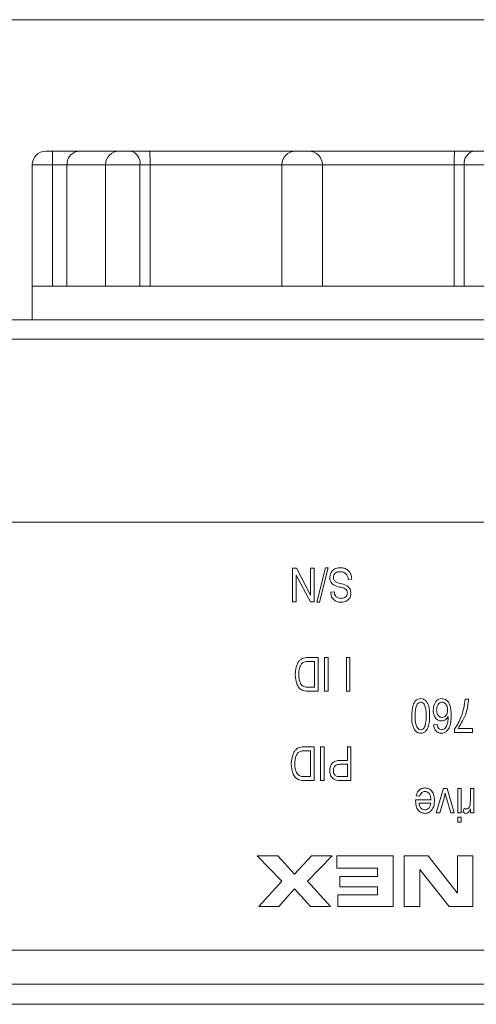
# Model space of a CAD drawing. Header units: millimetres. Extents: x 5 to 415, y 5 to 292.
# Tile 17 of 31: x 179 to 193, y 128 to 157. Entities that reach past the tile are written whole.
import ezdxf

# ---------------------------------------------------------------- set-up
doc = ezdxf.new("R2010")
doc.units = ezdxf.units.MM
doc.styles.add('SLDTEXTSTYLE0', font='TXT', dxfattribs={"width": 0.75})
doc.dimstyles.new('SLDDIMSTYLE1', dxfattribs={"dimtxt": 3.5, "dimasz": 3.5, "dimexe": 0, "dimexo": 0.0625, "dimgap": 0.875, "dimtad": 1, "dimdec": 1, "dimrnd": 1e-09, "dimzin": 12, "dimdsep": 46, "dimtxsty": 'SLDTEXTSTYLE0', "dimsah": 1, "dimcen": 0.09, "dimadec": 0, "dimazin": 3, "dimtfac": 1, "dimtofl": 0, "dimtmove": 0, "dimatfit": 3, "dimfxl": 1, "dimfrac": 2, "dimtolj": 1, "dimtzin": 12, "dimarcsym": 0})

# ---------------------------------------------------------------- blocks, each defined once
blk = doc.blocks.new('_D_11')
at = {"color": 7, "linetype": 'Continuous', "lineweight": 0}
for p, q in [((178.648, 157.494), (225.324, 157.494)), ((224.334, 157.494), (224.334, 121.994)), ((211.398, 121.994), (225.324, 121.994))]:
    blk.add_line(p, q, dxfattribs=at)
for points in [[(224.334, 157.494), (223.834, 153.994), (224.834, 153.994)], [(224.334, 121.994), (224.834, 125.494), (223.834, 125.494)]]:
    blk.add_solid(points, dxfattribs=at)
at = {"color": 7, "linetype": 'Continuous', "lineweight": 0, "insert": (219.822, 135.218), "char_height": 3.5, "attachment_point": 1, "rotation": 90, "style": 'SLDTEXTSTYLE0'}
blk.add_mtext('35,5', dxfattribs=at)

msp = doc.modelspace()

# ---------------------------------------------------------------- linework, layer by layer
at = {"color": 7, "linetype": 'Continuous', "lineweight": 15}
for p, q in [((179.807, 153.594), (180.007, 153.594)), ((180.007, 153.194), (180.007, 153.594)), ((180.007, 153.594), (180.81, 153.594)), ((180.81, 153.594), (181.975, 153.594)), ((181.975, 153.594), (182.316, 153.594)), ((182.316, 153.594), (182.884, 153.594)), ((182.884, 153.594), (187.207, 153.594)), ((187.207, 153.594), (187.607, 153.594)), ((187.607, 153.594), (191.931, 153.594)), ((191.931, 153.594), (192.498, 153.594)), ((192.498, 153.594), (192.84, 153.594)), ((179.407, 153.194), (179.407, 149.594)), ((180.433, 153.194), (180.007, 153.194)), ((180.007, 149.594), (180.007, 153.194)), ((180.433, 149.594), (180.433, 153.194)), ((181.575, 153.194), (181.575, 149.594)), ((182.599, 149.594), (182.599, 153.194)), ((182.9, 153.194), (182.599, 153.194)), ((186.807, 153.194), (182.9, 153.194)), ((182.9, 149.594), (182.9, 153.194)), ((188.007, 153.194), (186.807, 153.194)), ((186.807, 149.594), (186.807, 153.194)), ((188.007, 149.594), (188.007, 153.194)), ((191.915, 153.194), (188.007, 153.194)), ((191.915, 149.594), (191.915, 153.194)), ((192.216, 153.194), (191.915, 153.194)), ((192.216, 149.594), (192.216, 153.194)), ((179.407, 149.594), (179.407, 148.594)), ((179.407, 149.594), (181.75, 149.594)), ((181.75, 149.594), (187.407, 149.594)), ((187.407, 149.594), (193.064, 149.594)), ((166.157, 148.594), (194.436, 148.594)), ((194.443, 148.015), (175.019, 148.015)), ((197.857, 142.596), (178.457, 142.596)), ((187.236, 141.228), (187.125, 141.228)), ((187.125, 141.228), (187.125, 140.228)), ((187.657, 140.432), (187.236, 141.228)), ((187.657, 141.228), (187.657, 140.432)), ((187.761, 141.228), (187.657, 141.228)), ((187.761, 140.228), (187.761, 141.228)), ((188.096, 141.241), (187.846, 140.215)), ((187.926, 140.215), (188.175, 141.241)), ((188.175, 141.241), (188.096, 141.241)), ((187.229, 140.228), (187.229, 141.025)), ((187.229, 141.025), (187.651, 140.228)), ((188.774, 140.89), (188.878, 140.903)), ((188.359, 140.527), (188.255, 140.514)), ((187.125, 140.228), (187.229, 140.228)), ((187.651, 140.228), (187.761, 140.228)), ((187.846, 140.215), (187.926, 140.215)), ((187.878, 138.579), (187.583, 138.579)), ((187.596, 138.462), (187.774, 138.462)), ((187.774, 138.462), (187.774, 137.696)), ((187.878, 137.579), (187.878, 138.579)), ((188.073, 138.579), (188.073, 137.579)), ((188.177, 138.579), (188.073, 138.579)), ((188.177, 137.579), (188.177, 138.579)), ((188.722, 138.579), (188.722, 137.579)), ((188.826, 138.579), (188.722, 138.579)), ((188.826, 137.579), (188.826, 138.579)), ((187.596, 137.579), (187.878, 137.579)), ((187.774, 137.696), (187.599, 137.696)), ((188.073, 137.579), (188.177, 137.579)), ((188.722, 137.579), (188.826, 137.579)), ((192.344, 137.346), (192.24, 137.346)), ((191.409, 136.593), (191.305, 136.58)), ((191.929, 136.454), (191.929, 136.359)), ((192.461, 136.476), (192.033, 136.476)), ((192.461, 136.359), (192.461, 136.476)), ((191.929, 136.359), (192.461, 136.359)), ((187.761, 135.93), (187.466, 135.93)), ((187.479, 135.813), (187.657, 135.813)), ((187.657, 135.813), (187.657, 135.047)), ((187.761, 134.93), (187.761, 135.93)), ((187.956, 135.93), (187.956, 134.93)), ((188.06, 135.93), (187.956, 135.93)), ((188.06, 134.93), (188.06, 135.93)), ((188.748, 135.93), (188.748, 135.528)), ((188.852, 135.93), (188.748, 135.93)), ((188.852, 134.93), (188.852, 135.93)), ((188.748, 135.528), (188.537, 135.528)), ((188.531, 135.411), (188.748, 135.411)), ((188.748, 135.411), (188.748, 135.047)), ((187.479, 134.93), (187.761, 134.93)), ((187.657, 135.047), (187.482, 135.047)), ((187.956, 134.93), (188.06, 134.93)), ((188.748, 135.047), (188.533, 135.047)), ((188.544, 134.93), (188.852, 134.93)), ((191.595, 134.697), (191.38, 133.97)), ((191.704, 134.697), (191.595, 134.697)), ((191.919, 133.97), (191.704, 134.697)), ((192.02, 134.697), (192.02, 133.97)), ((192.124, 134.697), (192.02, 134.697)), ((192.124, 133.97), (192.124, 134.697)), ((192.396, 134.697), (192.396, 134.32)), ((192.5, 134.697), (192.396, 134.697)), ((192.5, 133.97), (192.5, 134.697)), ((190.773, 134.359), (190.772, 134.327)), ((191.227, 134.359), (190.773, 134.359)), ((190.786, 134.476), (190.89, 134.463)), ((191.487, 133.97), (191.614, 134.415)), ((191.687, 134.407), (191.812, 133.97)), ((190.877, 134.255), (191.221, 134.255)), ((192.214, 134.1), (192.175, 133.996)), ((192.396, 134.086), (192.396, 133.97)), ((191.38, 133.97), (191.487, 133.97)), ((191.812, 133.97), (191.919, 133.97)), ((192.02, 133.97), (192.124, 133.97)), ((192.02, 133.84), (192.02, 133.697)), ((192.124, 133.84), (192.02, 133.84)), ((192.124, 133.697), (192.124, 133.84)), ((192.396, 133.97), (192.5, 133.97)), ((192.02, 133.697), (192.124, 133.697)), ((186.069, 132.697), (186.688, 132.697)), ((186.806, 131.945), (186.069, 132.697)), ((186.688, 132.697), (187.184, 132.151)), ((187.184, 132.151), (187.681, 132.697)), ((188.3, 132.697), (187.562, 131.945)), ((187.681, 132.697), (188.3, 132.697)), ((188.435, 132.332), (188.435, 132.697)), ((188.435, 132.697), (190.107, 132.697)), ((190.107, 132.697), (190.107, 131.197)), ((190.434, 132.697), (191.145, 132.697)), ((190.434, 131.197), (190.434, 132.697)), ((191.145, 132.697), (192.007, 131.601)), ((192.011, 131.601), (192.011, 132.697)), ((192.011, 132.697), (192.473, 132.697)), ((192.473, 132.697), (192.473, 131.197)), ((189.646, 132.332), (188.435, 132.332)), ((189.646, 132.082), (189.646, 132.332)), ((190.896, 132.293), (190.896, 131.197)), ((190.9, 132.293), (190.896, 132.293)), ((191.762, 131.197), (190.9, 132.293)), ((188.524, 132.082), (189.646, 132.082)), ((188.524, 131.774), (188.524, 132.082)), ((186.121, 131.197), (186.806, 131.945)), ((187.184, 131.723), (186.717, 131.197)), ((187.651, 131.197), (187.184, 131.723)), ((187.562, 131.945), (188.248, 131.197)), ((189.646, 131.774), (188.524, 131.774)), ((189.646, 131.543), (189.646, 131.774)), ((188.462, 131.543), (189.646, 131.543)), ((188.462, 131.197), (188.462, 131.543)), ((192.007, 131.601), (192.011, 131.601)), ((186.717, 131.197), (186.121, 131.197)), ((188.248, 131.197), (187.651, 131.197)), ((190.107, 131.197), (188.462, 131.197)), ((190.896, 131.197), (190.434, 131.197)), ((192.473, 131.197), (191.762, 131.197)), ((178.457, 129.898), (197.857, 129.898)), ((178.457, 129.896), (197.857, 129.896)), ((175.157, 128.894), (201.157, 128.894)), ((175.068, 128.294), (201.247, 128.294))]:
    msp.add_line(p, q, dxfattribs=at)
at = {"color": 8, "linetype": 'Continuous', "lineweight": 15}
for p, q in [((180.007, 153.194), (179.407, 153.194)), ((181.575, 153.194), (180.433, 153.194)), ((182.599, 153.194), (181.575, 153.194)), ((193.24, 153.194), (192.216, 153.194))]:
    msp.add_line(p, q, dxfattribs=at)
at = {"color": 7, "linetype": 'Continuous', "lineweight": 15}
for centre, radius, start, end in [((179.807, 153.194), 0.4, 90, 180), ((181.975, 153.194), 0.4, 90, 180), ((182.245, 153.244), 0.357, 351.9505, 78.5782), ((187.207, 153.194), 0.4, 90, 180), ((187.607, 153.194), 0.4, 0, 90), ((192.569, 153.244), 0.357, 101.4218, 188.0495)]:
    msp.add_arc(centre, radius, start, end, dxfattribs=at)
for points, knots in [([(180.433, 153.194), (180.436, 153.23), (180.441, 153.303), (180.485, 153.41), (180.564, 153.511), (180.678, 153.578), (180.767, 153.594), (180.809, 153.594), (180.81, 153.594)], [0, 0, 0, 0, 0.145569, 0.290552, 0.488423, 0.755033, 0.994654, 1, 1, 1, 1]), ([(182.884, 153.594), (182.884, 153.594), (182.885, 153.594), (182.887, 153.578), (182.892, 153.511), (182.897, 153.41), (182.899, 153.303), (182.9, 153.23), (182.9, 153.194)], [0, 0, 0, 0, 0.005346, 0.244967, 0.511577, 0.709448, 0.854431, 1, 1, 1, 1]), ([(191.931, 153.594), (191.931, 153.594), (191.93, 153.594), (191.927, 153.578), (191.922, 153.511), (191.918, 153.41), (191.915, 153.303), (191.915, 153.23), (191.915, 153.194)], [0, 0, 0, 0, 0.005346, 0.244967, 0.511577, 0.709448, 0.854431, 1, 1, 1, 1]), ([(188.544, 141.241), (188.498, 141.238), (188.408, 141.232), (188.3, 141.158), (188.239, 141.056), (188.232, 140.985), (188.229, 140.95)], [0, 0, 0, 0, 0.280447, 0.559379, 0.779667, 1, 1, 1, 1]), ([(188.333, 140.953), (188.336, 140.981), (188.343, 141.037), (188.401, 141.095), (188.469, 141.121), (188.513, 141.123), (188.535, 141.124)], [0, 0, 0, 0, 0.279212, 0.558168, 0.778769, 1, 1, 1, 1]), ([(188.535, 141.124), (188.57, 141.121), (188.64, 141.114), (188.722, 141.054), (188.764, 140.972), (188.771, 140.918), (188.774, 140.89)], [0, 0, 0, 0, 0.279958, 0.559182, 0.779034, 1, 1, 1, 1]), ([(188.878, 140.903), (188.873, 140.954), (188.863, 141.053), (188.778, 141.171), (188.662, 141.233), (188.583, 141.238), (188.544, 141.241)], [0, 0, 0, 0, 0.280307, 0.559294, 0.779341, 1, 1, 1, 1]), ([(188.229, 140.95), (188.231, 140.922), (188.235, 140.865), (188.281, 140.771), (188.344, 140.734), (188.383, 140.711)], [0, 0, 0, 0, 0.281038, 0.561549, 1, 1, 1, 1]), ([(188.583, 140.764), (188.527, 140.777), (188.457, 140.794), (188.382, 140.838), (188.353, 140.87), (188.335, 140.91), (188.334, 140.939), (188.333, 140.953)], [0, 0, 0, 0, 0.5004283, 0.6254025, 0.7501848, 0.8750279, 1, 1, 1, 1]), ([(188.852, 140.489), (188.848, 140.529), (188.839, 140.608), (188.742, 140.72), (188.643, 140.747), (188.583, 140.764)], [0, 0, 0, 0, 0.279718, 0.5591, 1, 1, 1, 1]), ([(188.255, 140.514), (188.26, 140.469), (188.27, 140.379), (188.35, 140.275), (188.456, 140.222), (188.527, 140.218), (188.562, 140.215)], [0, 0, 0, 0, 0.2801485, 0.5590587, 0.7792786, 1, 1, 1, 1]), ([(188.559, 140.332), (188.529, 140.334), (188.47, 140.338), (188.4, 140.389), (188.367, 140.458), (188.362, 140.504), (188.359, 140.527)], [0, 0, 0, 0, 0.2803821, 0.5586588, 0.7789619, 1, 1, 1, 1]), ([(188.383, 140.711), (188.415, 140.7), (188.472, 140.68), (188.531, 140.666), (188.557, 140.66)], [0, 0, 0, 0, 0.559816, 1, 1, 1, 1]), ([(188.557, 140.66), (188.589, 140.652), (188.646, 140.639), (188.694, 140.607), (188.716, 140.593)], [0, 0, 0, 0, 0.561716, 1, 1, 1, 1]), ([(188.748, 140.492), (188.745, 140.465), (188.739, 140.413), (188.684, 140.358), (188.62, 140.335), (188.579, 140.333), (188.559, 140.332)], [0, 0, 0, 0, 0.279354, 0.558201, 0.778808, 1, 1, 1, 1]), ([(188.562, 140.215), (188.604, 140.218), (188.689, 140.225), (188.788, 140.295), (188.845, 140.39), (188.85, 140.456), (188.852, 140.489)], [0, 0, 0, 0, 0.280355, 0.559482, 0.779538, 1, 1, 1, 1]), ([(188.716, 140.593), (188.727, 140.576), (188.747, 140.545), (188.748, 140.508), (188.748, 140.492)], [0, 0, 0, 0, 0.558401, 1, 1, 1, 1]), ([(187.583, 138.579), (187.522, 138.575), (187.431, 138.568), (187.331, 138.496), (187.226, 138.349), (187.213, 138.196), (187.203, 138.074)], [0, 0, 0, 0, 0.250179, 0.375612, 0.501379, 1, 1, 1, 1]), ([(187.347, 138.317), (187.359, 138.343), (187.384, 138.396), (187.474, 138.458), (187.55, 138.461), (187.596, 138.462)], [0, 0, 0, 0, 0.280528, 0.559459, 1, 1, 1, 1]), ([(187.307, 138.072), (187.308, 138.119), (187.31, 138.202), (187.336, 138.282), (187.347, 138.317)], [0, 0, 0, 0, 0.560093, 1, 1, 1, 1]), ([(187.203, 138.074), (187.211, 137.968), (187.222, 137.82), (187.326, 137.655), (187.4, 137.617), (187.437, 137.598)], [0, 0, 0, 0, 0.559511, 0.780268, 1, 1, 1, 1]), ([(187.457, 137.716), (187.426, 137.739), (187.364, 137.784), (187.313, 137.915), (187.309, 138.013), (187.307, 138.072)], [0, 0, 0, 0, 0.278055, 0.558521, 1, 1, 1, 1]), ([(187.437, 137.598), (187.467, 137.591), (187.519, 137.58), (187.573, 137.579), (187.596, 137.579)], [0, 0, 0, 0, 0.5594964, 1, 1, 1, 1]), ([(187.599, 137.696), (187.572, 137.696), (187.524, 137.696), (187.478, 137.71), (187.457, 137.716)], [0, 0, 0, 0, 0.560632, 1, 1, 1, 1]), ([(190.923, 137.359), (190.896, 137.356), (190.842, 137.352), (190.75, 137.29), (190.665, 137.115), (190.659, 136.954), (190.656, 136.846)], [0, 0, 0, 0, 0.125122, 0.250059, 0.499196, 1, 1, 1, 1]), ([(190.76, 136.846), (190.76, 136.926), (190.761, 137.047), (190.805, 137.181), (190.86, 137.244), (190.9, 137.251), (190.92, 137.255)], [0, 0, 0, 0, 0.501747, 0.751079, 0.876017, 1, 1, 1, 1]), ([(190.92, 137.255), (190.94, 137.252), (190.981, 137.245), (191.039, 137.184), (191.084, 137.048), (191.084, 136.927), (191.085, 136.846)], [0, 0, 0, 0, 0.124221, 0.249119, 0.498227, 1, 1, 1, 1]), ([(191.188, 136.846), (191.187, 136.955), (191.186, 137.117), (191.094, 137.287), (191.003, 137.35), (190.95, 137.356), (190.923, 137.359)], [0, 0, 0, 0, 0.5010471, 0.7499273, 0.874988, 1, 1, 1, 1]), ([(191.545, 137.359), (191.515, 137.355), (191.457, 137.349), (191.383, 137.295), (191.311, 137.188), (191.3, 137.089), (191.292, 137.02)], [0, 0, 0, 0, 0.186855, 0.373613, 0.560899, 1, 1, 1, 1]), ([(191.396, 137.023), (191.398, 137.052), (191.4, 137.11), (191.432, 137.184), (191.483, 137.242), (191.528, 137.25), (191.55, 137.255)], [0, 0, 0, 0, 0.281255, 0.561424, 0.781687, 1, 1, 1, 1]), ([(191.825, 136.872), (191.823, 136.978), (191.82, 137.138), (191.715, 137.297), (191.623, 137.352), (191.571, 137.356), (191.545, 137.359)], [0, 0, 0, 0, 0.500429, 0.749482, 0.874713, 1, 1, 1, 1]), ([(191.55, 137.255), (191.57, 137.252), (191.611, 137.247), (191.659, 137.206), (191.711, 137.134), (191.717, 137.064), (191.721, 137.016)], [0, 0, 0, 0, 0.186364, 0.373428, 0.560875, 1, 1, 1, 1]), ([(192.24, 137.346), (192.215, 137.167), (192.169, 136.849), (192.002, 136.575), (191.929, 136.454)], [0, 0, 0, 0, 0.559879, 1, 1, 1, 1]), ([(192.033, 136.476), (192.125, 136.627), (192.29, 136.896), (192.328, 137.208), (192.344, 137.346)], [0, 0, 0, 0, 0.559585, 1, 1, 1, 1]), ([(191.292, 137.02), (191.295, 136.977), (191.299, 136.893), (191.355, 136.787), (191.437, 136.711), (191.503, 136.701), (191.536, 136.697)], [0, 0, 0, 0, 0.280869, 0.560641, 0.780792, 1, 1, 1, 1]), ([(191.557, 136.8), (191.538, 136.803), (191.499, 136.807), (191.453, 136.843), (191.404, 136.912), (191.399, 136.977), (191.396, 137.023)], [0, 0, 0, 0, 0.1865951, 0.3734913, 0.5607702, 1, 1, 1, 1]), ([(191.721, 137.016), (191.719, 136.987), (191.716, 136.931), (191.679, 136.86), (191.623, 136.81), (191.579, 136.804), (191.557, 136.8)], [0, 0, 0, 0, 0.28094, 0.560704, 0.780793, 1, 1, 1, 1]), ([(190.656, 136.846), (190.657, 136.767), (190.657, 136.625), (190.713, 136.495), (190.738, 136.438)], [0, 0, 0, 0, 0.5610396, 1, 1, 1, 1]), ([(190.926, 136.437), (190.906, 136.44), (190.865, 136.446), (190.806, 136.506), (190.761, 136.643), (190.76, 136.765), (190.76, 136.846)], [0, 0, 0, 0, 0.124251, 0.249108, 0.498201, 1, 1, 1, 1]), ([(190.922, 136.333), (190.949, 136.335), (191.002, 136.34), (191.094, 136.402), (191.18, 136.577), (191.185, 136.738), (191.188, 136.846)], [0, 0, 0, 0, 0.125096, 0.250034, 0.499173, 1, 1, 1, 1]), ([(191.085, 136.846), (191.084, 136.766), (191.083, 136.645), (191.04, 136.511), (190.986, 136.448), (190.946, 136.441), (190.926, 136.437)], [0, 0, 0, 0, 0.5017802, 0.7511105, 0.8760735, 1, 1, 1, 1]), ([(191.535, 136.333), (191.564, 136.336), (191.621, 136.341), (191.718, 136.406), (191.82, 136.584), (191.823, 136.757), (191.825, 136.872)], [0, 0, 0, 0, 0.125104, 0.25019, 0.499204, 1, 1, 1, 1]), ([(191.536, 136.697), (191.559, 136.699), (191.605, 136.704), (191.68, 136.745), (191.714, 136.795), (191.735, 136.825)], [0, 0, 0, 0, 0.280207, 0.560756, 1, 1, 1, 1]), ([(191.735, 136.825), (191.734, 136.771), (191.733, 136.676), (191.702, 136.586), (191.689, 136.546)], [0, 0, 0, 0, 0.560591, 1, 1, 1, 1]), ([(190.738, 136.438), (190.764, 136.405), (190.813, 136.345), (190.888, 136.337), (190.922, 136.333)], [0, 0, 0, 0, 0.559205, 1, 1, 1, 1]), ([(191.305, 136.58), (191.311, 136.545), (191.322, 136.476), (191.376, 136.392), (191.453, 136.34), (191.508, 136.335), (191.535, 136.333)], [0, 0, 0, 0, 0.280778, 0.56021, 0.779986, 1, 1, 1, 1]), ([(191.451, 136.484), (191.44, 136.503), (191.42, 136.537), (191.412, 136.576), (191.409, 136.593)], [0, 0, 0, 0, 0.5588269, 1, 1, 1, 1]), ([(191.548, 136.437), (191.527, 136.44), (191.489, 136.445), (191.463, 136.472), (191.451, 136.484)], [0, 0, 0, 0, 0.5584132, 1, 1, 1, 1]), ([(191.689, 136.546), (191.671, 136.515), (191.646, 136.472), (191.59, 136.441), (191.562, 136.438), (191.548, 136.437)], [0, 0, 0, 0, 0.558737, 0.779425, 1, 1, 1, 1]), ([(187.466, 135.93), (187.405, 135.926), (187.314, 135.92), (187.215, 135.847), (187.109, 135.7), (187.096, 135.547), (187.086, 135.425)], [0, 0, 0, 0, 0.2501793, 0.3756115, 0.5013791, 1, 1, 1, 1]), ([(187.23, 135.668), (187.242, 135.694), (187.267, 135.747), (187.357, 135.809), (187.433, 135.812), (187.479, 135.813)], [0, 0, 0, 0, 0.2805284, 0.559459, 1, 1, 1, 1]), ([(187.19, 135.423), (187.191, 135.47), (187.194, 135.553), (187.219, 135.633), (187.23, 135.668)], [0, 0, 0, 0, 0.560093, 1, 1, 1, 1]), ([(188.537, 135.528), (188.49, 135.526), (188.397, 135.522), (188.284, 135.442), (188.236, 135.33), (188.231, 135.257), (188.229, 135.22)], [0, 0, 0, 0, 0.281055, 0.558278, 0.778868, 1, 1, 1, 1]), ([(187.086, 135.425), (187.094, 135.319), (187.105, 135.171), (187.209, 135.006), (187.283, 134.968), (187.32, 134.949)], [0, 0, 0, 0, 0.559511, 0.780268, 1, 1, 1, 1]), ([(187.34, 135.067), (187.31, 135.09), (187.247, 135.135), (187.196, 135.266), (187.192, 135.364), (187.19, 135.423)], [0, 0, 0, 0, 0.278055, 0.558521, 1, 1, 1, 1]), ([(188.229, 135.22), (188.23, 135.189), (188.234, 135.127), (188.267, 135.046), (188.318, 134.982), (188.362, 134.96), (188.384, 134.95)], [0, 0, 0, 0, 0.280456, 0.560272, 0.780246, 1, 1, 1, 1]), ([(188.333, 135.226), (188.334, 135.255), (188.338, 135.313), (188.39, 135.383), (188.462, 135.408), (188.508, 135.41), (188.531, 135.411)], [0, 0, 0, 0, 0.28073, 0.558194, 0.778638, 1, 1, 1, 1]), ([(188.533, 135.047), (188.504, 135.047), (188.446, 135.045), (188.37, 135.087), (188.337, 135.157), (188.334, 135.203), (188.333, 135.226)], [0, 0, 0, 0, 0.282264, 0.557612, 0.778547, 1, 1, 1, 1]), ([(187.32, 134.949), (187.35, 134.942), (187.402, 134.931), (187.456, 134.93), (187.479, 134.93)], [0, 0, 0, 0, 0.559496, 1, 1, 1, 1]), ([(187.482, 135.047), (187.455, 135.047), (187.407, 135.047), (187.361, 135.061), (187.34, 135.067)], [0, 0, 0, 0, 0.560632, 1, 1, 1, 1]), ([(188.384, 134.95), (188.413, 134.943), (188.466, 134.93), (188.52, 134.93), (188.544, 134.93)], [0, 0, 0, 0, 0.559356, 1, 1, 1, 1]), ([(191.048, 134.71), (191.012, 134.706), (190.94, 134.7), (190.832, 134.62), (190.803, 134.531), (190.786, 134.476)], [0, 0, 0, 0, 0.280648, 0.560628, 1, 1, 1, 1]), ([(191.331, 134.339), (191.329, 134.389), (191.325, 134.487), (191.266, 134.614), (191.164, 134.697), (191.087, 134.706), (191.048, 134.71)], [0, 0, 0, 0, 0.281135, 0.560656, 0.780264, 1, 1, 1, 1]), ([(190.772, 134.327), (190.774, 134.279), (190.779, 134.182), (190.836, 134.057), (190.933, 133.971), (191.009, 133.961), (191.047, 133.957)], [0, 0, 0, 0, 0.281124, 0.560686, 0.780515, 1, 1, 1, 1]), ([(190.89, 134.463), (190.897, 134.483), (190.912, 134.524), (190.948, 134.572), (190.997, 134.602), (191.031, 134.605), (191.048, 134.606)], [0, 0, 0, 0, 0.280535, 0.560253, 0.780034, 1, 1, 1, 1]), ([(191.047, 133.957), (191.081, 133.96), (191.148, 133.966), (191.232, 134.026), (191.319, 134.145), (191.326, 134.259), (191.331, 134.339)], [0, 0, 0, 0, 0.186877, 0.373686, 0.560774, 1, 1, 1, 1]), ([(191.048, 134.606), (191.069, 134.603), (191.111, 134.598), (191.163, 134.558), (191.215, 134.481), (191.222, 134.41), (191.227, 134.359)], [0, 0, 0, 0, 0.186383, 0.373126, 0.560169, 1, 1, 1, 1]), ([(191.614, 134.415), (191.621, 134.441), (191.634, 134.487), (191.645, 134.534), (191.649, 134.554)], [0, 0, 0, 0, 0.560003, 1, 1, 1, 1]), ([(191.649, 134.554), (191.656, 134.526), (191.667, 134.477), (191.681, 134.428), (191.687, 134.407)], [0, 0, 0, 0, 0.559982, 1, 1, 1, 1]), ([(190.919, 134.124), (190.906, 134.147), (190.883, 134.188), (190.879, 134.235), (190.877, 134.255)], [0, 0, 0, 0, 0.558433, 1, 1, 1, 1]), ([(191.047, 134.061), (191.019, 134.064), (190.968, 134.071), (190.934, 134.108), (190.919, 134.124)], [0, 0, 0, 0, 0.558595, 1, 1, 1, 1]), ([(191.221, 134.255), (191.218, 134.228), (191.211, 134.174), (191.169, 134.109), (191.111, 134.067), (191.068, 134.063), (191.047, 134.061)], [0, 0, 0, 0, 0.280584, 0.560091, 0.780078, 1, 1, 1, 1]), ([(192.285, 134.087), (192.271, 134.087), (192.247, 134.089), (192.224, 134.096), (192.214, 134.1)], [0, 0, 0, 0, 0.559782, 1, 1, 1, 1]), ([(192.273, 133.957), (192.291, 133.96), (192.327, 133.967), (192.367, 134.019), (192.385, 134.061), (192.396, 134.086)], [0, 0, 0, 0, 0.277747, 0.557676, 1, 1, 1, 1]), ([(192.378, 134.171), (192.374, 134.159), (192.366, 134.135), (192.343, 134.108), (192.315, 134.09), (192.295, 134.088), (192.285, 134.087)], [0, 0, 0, 0, 0.280436, 0.560244, 0.780202, 1, 1, 1, 1]), ([(192.396, 134.32), (192.395, 134.292), (192.394, 134.242), (192.383, 134.193), (192.378, 134.171)], [0, 0, 0, 0, 0.559994, 1, 1, 1, 1]), ([(192.175, 133.996), (192.192, 133.984), (192.222, 133.963), (192.258, 133.959), (192.273, 133.957)], [0, 0, 0, 0, 0.560311, 1, 1, 1, 1])]:
    msp.add_open_spline(points, degree=3, knots=knots, dxfattribs=at)

# ---------------------------------------------------------------- dimensions: what is measured, and where the dimension line sits
at = {"color": 7, "linetype": 'Continuous', "lineweight": 0}
dim = msp.add_linear_dim(base=(224.334, 121.994), p1=(177.657, 157.494), p2=(210.407, 121.994), angle=90, dimstyle='SLDDIMSTYLE1', dxfattribs=at)
dim.commit()
dim.dimension.update_dxf_attribs({"geometry": '_D_11', "text_midpoint": (224.334, 139.744), "dimtype": 160})

doc.saveas('drawing.dxf')
